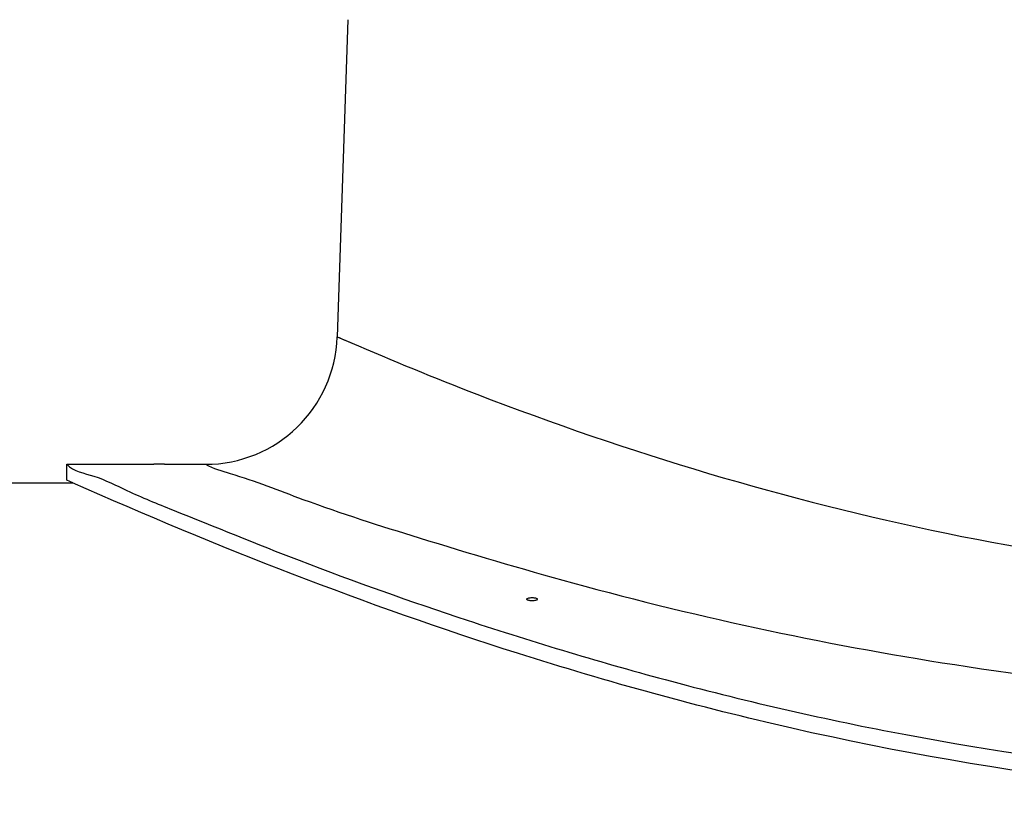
# Model space of a CAD drawing. Header units: millimetres. Extents: x 0 to 297, y 0 to 210.
# Tile 17 of 21: x 211.79 to 215.52, y 170.77 to 173.73. Entities that reach past the tile are written whole.
import ezdxf

# ---------------------------------------------------------------- set-up
doc = ezdxf.new("R2010")
doc.units = ezdxf.units.MM
doc.header["$LTSCALE"] = 16.335
doc.layers.get('0').update_dxf_attribs({"linetype": 'CONTINUOUS'})
doc.layers.add('AXES_REF', color=7, linetype='CONTINUOUS')

msp = doc.modelspace()

# ---------------------------------------------------------------- linework, layer by layer
at = {"color": 7, "linetype": 'Continuous'}
for p, q in [((213.0369, 173.733), (212.9967, 172.5316)), ((211.972, 171.9883), (211.972, 172.0483)), ((211.972, 172.0483), (212.302, 172.0483)), ((212.342, 172.0483), (212.497, 172.0483)), ((209.147, 171.9783), (211.9944, 171.9783)), ((211.9944, 171.9783), (211.972, 171.9883))]:
    msp.add_line(p, q, dxfattribs=at)
at = {"color": 9, "linetype": 'Continuous'}
for q in [(212.9971, 172.5314), (213.0474, 172.5096)]:
    msp.add_line((212.9967, 172.5316), q, dxfattribs=at)
msp.add_lwpolyline([(213.004, 172.5284), (213.0193, 172.5217), (213.048, 172.5094)], dxfattribs=at)
at = {"color": 7, "linetype": 'Continuous'}
msp.add_arc((212.497, 172.5483), 0.5, 270, 358.0816, dxfattribs=at)
at = {"color": 9, "linetype": 'Continuous'}
for points, knots in [([(213.0474, 172.5096), (213.2057, 172.4414), (214.5023, 171.9092), (215.9163, 171.5927), (217.147, 171.5926)], [0, 0, 0, 0, 0.122848, 1, 1, 1, 1]), ([(212.497, 172.0483), (212.5262, 172.0321), (212.6542, 171.9978), (212.9184, 171.8917), (213.352, 171.7544), (214.1818, 171.5072), (215.4572, 171.2344), (216.5576, 171.1481), (217.147, 171.1481)], [0, 0, 0, 0, 0.021088, 0.082581, 0.179928, 0.307301, 0.62852, 1, 1, 1, 1])]:
    msp.add_open_spline(points, degree=3, knots=knots, dxfattribs=at)
at = {"color": 7, "linetype": 'Continuous'}
for points, knots in [([(211.972, 172.0483), (211.998, 172.0218), (212.0862, 172.0064), (212.2134, 171.9394), (212.475, 171.8353), (212.9, 171.6611), (213.5293, 171.4383), (214.2941, 171.208), (215.5047, 170.9307), (217.147, 170.7687), (218.7893, 170.9307), (219.9999, 171.208), (220.7647, 171.4383), (221.3939, 171.6611), (221.8189, 171.8353), (222.0806, 171.9394), (222.2078, 172.0064), (222.296, 172.0218), (222.322, 172.0483)], [0, 0, 0, 0, 0.010405, 0.023209, 0.04078, 0.08896, 0.152183, 0.227663, 0.312738, 0.5, 0.687262, 0.772337, 0.847817, 0.91104, 0.95922, 0.976791, 0.989595, 1, 1, 1, 1]), ([(214.7201, 171.0482), (214.3695, 171.1281), (213.4414, 171.3838), (212.5433, 171.7339), (211.9936, 171.9787)], [0, 0, 0, 0, 0.374068, 1, 1, 1, 1]), ([(219.5739, 171.0482), (218.7799, 170.8671), (217.147, 170.6683), (215.5141, 170.8671), (214.7201, 171.0482)], [0, 0, 0, 0, 0.5, 1, 1, 1, 1])]:
    msp.add_open_spline(points, degree=3, knots=knots, dxfattribs=at)
at = {"layer": 'AXES_REF', "color": 7, "linetype": 'Continuous'}
for p, q in [((212.3033, 172.0483), (212.302, 172.0483)), ((212.342, 172.0483), (212.3033, 172.0483))]:
    msp.add_line(p, q, dxfattribs=at)
for points in [[(213.7152, 171.5371), (213.7156, 171.5382), (213.7165, 171.5393), (213.7179, 171.5402), (213.7199, 171.541), (213.7224, 171.5418), (213.7252, 171.5424), (213.7284, 171.5428), (213.7318, 171.5431), (213.7352, 171.5432), (213.7386, 171.5431), (213.742, 171.5429), (213.7451, 171.5424), (213.7479, 171.5418), (213.7504, 171.5411), (213.7525, 171.5402), (213.7539, 171.5393), (213.7548, 171.5382), (213.7552, 171.5371)], [(213.7552, 171.5371), (213.7548, 171.536), (213.7539, 171.535), (213.7525, 171.534), (213.7505, 171.5332), (213.748, 171.5324), (213.7451, 171.5318), (213.742, 171.5313), (213.7386, 171.5311), (213.7352, 171.531), (213.7318, 171.5311), (213.7284, 171.5313), (213.7253, 171.5318), (213.7225, 171.5324), (213.72, 171.5331), (213.7179, 171.534), (213.7165, 171.5349), (213.7156, 171.536), (213.7152, 171.5371)]]:
    msp.add_lwpolyline(points, dxfattribs=at)

doc.saveas('drawing.dxf')
